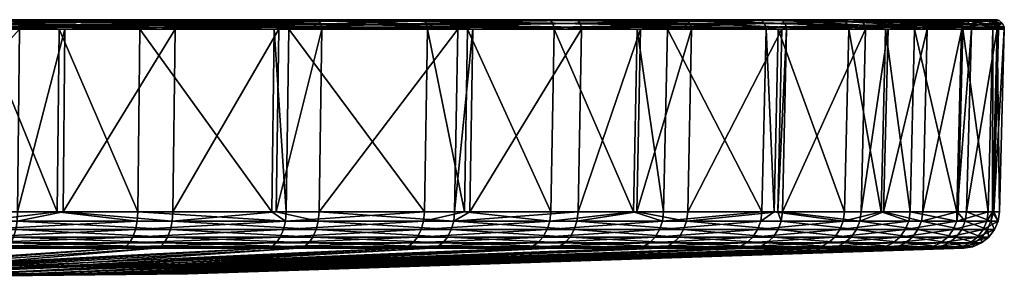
# Model space of a CAD drawing. Extents: x -0.085 to 0.085, y -0.061 to -0.001.
# Tile 94 of 94: x 0.032 to 0.085, y -0.015 to -0.001. Entities that reach past the tile are written whole.
import ezdxf

# ---------------------------------------------------------------- set-up
doc = ezdxf.new("R2010")
doc.units = 0
doc.layers.add('mesh', color=7, linetype='CONTINUOUS')

msp = doc.modelspace()

# ---------------------------------------------------------------- meshes
at = {"layer": 'mesh'}
mesh = msp.add_polyface(dxfattribs=at)
corners = [(0, -0.00055, -0.0005), (0.030292, -0.00055, -0.079384), (0.038643, -0.00055, -0.075646), (0.021586, -0.00055, -0.082197), (0.02376, -0.00095, 0.081101), (0.023763, -0.001063, 0.081111), (0.02267, -0.001063, 0.081366), (0.021711, -0.00095, -0.08267), (0.021713, -0.001063, -0.08268), (0.022354, -0.001063, -0.082473), (0.012701, -0.001063, -0.084546), (0.021615, -0.000563, -0.082306), (0.030468, -0.00095, -0.079841), (0.0323, -0.000563, 0.077706), (0.023655, -0.000563, 0.080739), (0.023623, -0.00055, 0.080631), (0.032447, -0.001063, 0.078063), (0.014713, -0.00055, 0.082709), (0.014798, -0.00095, 0.083192), (0.022287, -0.01079, -0.082227), (0.021648, -0.01079, -0.082434), (0.03038, -0.01079, -0.079613), (0.030471, -0.001063, -0.079851), (0.022603, -0.01079, 0.08112), (0.023692, -0.01079, 0.080866), (0.014755, -0.01079, 0.082951), (0.021629, -0.011283, -0.082361), (0.030353, -0.011283, -0.079543), (0.023671, -0.011283, 0.080794), (0.014742, -0.011283, 0.082877), (0.021579, -0.011743, -0.082172), (0.032247, -0.011743, 0.077578), (0.023616, -0.011743, 0.080607), (0.021502, -0.012139, -0.08188), (0.030283, -0.011743, -0.079361), (0.032131, -0.012139, 0.077298), (0.023532, -0.012139, 0.080316), (0.021402, -0.012449, -0.081502), (0.030175, -0.012139, -0.079078), (0.031982, -0.012449, 0.076937), (0.023422, -0.012449, 0.079941), (0.046542, -0.00055, -0.071028), (0.040512, -0.00055, 0.073656), (0.032256, -0.00055, 0.077601), (0.055506, -0.00055, 0.063213), (0.048292, -0.00055, 0.068841), (0.021642, -0.000601, -0.08241), (0.030333, -0.000563, -0.079489), (0.021687, -0.000744, -0.082579), (0.030371, -0.000601, -0.07959), (0.030434, -0.000744, -0.079753), (0.032377, -0.000663, 0.077893), (0.023685, -0.000601, 0.080842), (0.03243, -0.000842, 0.078021), (0.023734, -0.000744, 0.081011), (0.032443, -0.00095, 0.078054), (0.014733, -0.000563, 0.082821), (0.014751, -0.000601, 0.082926), (0.014782, -0.000744, 0.083099)]
mesh.append_faces([[corners[k] for k in face] for face in [(0, 1, 2, 2), (0, 3, 1, 1), (4, 5, 6, 6), (7, 8, 9, 9), (10, 8, 7, 7), (11, 1, 3, 3), (9, 12, 7, 7), (13, 14, 15, 15), (16, 5, 4, 4), (14, 17, 15, 15), (6, 18, 4, 4), (19, 8, 20, 20), (19, 9, 8, 8), (21, 9, 19, 19), (21, 22, 9, 9), (23, 5, 24, 24), (23, 6, 5, 5), (25, 6, 23, 23), (26, 19, 20, 20), (27, 19, 26, 26), (27, 21, 19, 19), (28, 23, 24, 24), (29, 23, 28, 28), (26, 30, 27, 27), (28, 31, 32, 32), (30, 33, 34, 34), (32, 35, 36, 36), (33, 37, 38, 38), (36, 39, 40, 40), (35, 39, 36, 36), (2, 41, 0, 0), (0, 42, 43, 43), (44, 45, 0, 0), (46, 47, 11, 11), (48, 49, 46, 46), (7, 50, 48, 48), (51, 52, 14, 14), (53, 54, 52, 52), (55, 4, 54, 54), (52, 56, 14, 14), (54, 57, 52, 52), (4, 58, 54, 54)]])
mesh = msp.add_polyface(dxfattribs=at)
corners = [(0.030468, -0.00095, -0.079841), (0.030471, -0.001063, -0.079851), (0.034569, -0.001063, -0.078017), (0.021615, -0.000563, -0.082306), (0.030333, -0.000563, -0.079489), (0.030292, -0.00055, -0.079384), (0.022354, -0.001063, -0.082473), (0.038643, -0.00055, -0.075646), (0.038867, -0.00095, -0.076082), (0.032443, -0.00095, 0.078054), (0.034877, -0.001063, 0.076902), (0.032447, -0.001063, 0.078063), (0.040746, -0.00095, 0.074086), (0.0323, -0.000563, 0.077706), (0.023623, -0.00055, 0.080631), (0.032256, -0.00055, 0.077601), (0.02376, -0.00095, 0.081101), (0.034466, -0.01079, -0.077784), (0.03038, -0.01079, -0.079613), (0.038756, -0.01079, -0.075864), (0.03235, -0.01079, 0.077828), (0.034772, -0.01079, 0.07667), (0.023692, -0.01079, 0.080866), (0.023763, -0.001063, 0.081111), (0.030353, -0.011283, -0.079543), (0.038721, -0.011283, -0.075797), (0.040593, -0.011283, 0.073805), (0.032321, -0.011283, 0.077758), (0.023671, -0.011283, 0.080794), (0.032247, -0.011743, 0.077578), (0.0405, -0.011743, 0.073634), (0.060615, -0.00055, -0.059374), (0.066625, -0.00055, -0.052475), (0, -0.00055, -0.0005), (0.072944, -0.00055, 0.042155), (0.067905, -0.00055, 0.049792), (0.048292, -0.00055, 0.068841), (0.040512, -0.00055, 0.073656), (0.021642, -0.000601, -0.08241), (0.030371, -0.000601, -0.07959), (0.021687, -0.000744, -0.082579), (0.030434, -0.000744, -0.079753), (0.021711, -0.00095, -0.08267), (0.038695, -0.000563, -0.075747), (0.038788, -0.000663, -0.075927), (0.038851, -0.000842, -0.07605), (0.03243, -0.000842, 0.078021), (0.032377, -0.000663, 0.077893), (0.040701, -0.000744, 0.074003), (0.040617, -0.000601, 0.073849), (0.023655, -0.000563, 0.080739), (0.023685, -0.000601, 0.080842), (0.023734, -0.000744, 0.081011)]
mesh.append_faces([[corners[k] for k in face] for face in [(0, 1, 2, 2), (3, 4, 5, 5), (6, 1, 0, 0), (4, 7, 5, 5), (2, 8, 0, 0), (9, 10, 11, 11), (9, 12, 10, 10), (13, 14, 15, 15), (11, 16, 9, 9), (17, 1, 18, 18), (17, 2, 1, 1), (19, 2, 17, 17), (20, 10, 21, 21), (20, 11, 10, 10), (22, 11, 20, 20), (22, 23, 11, 11), (24, 17, 18, 18), (25, 17, 24, 24), (26, 27, 21, 21), (27, 20, 21, 21), (27, 22, 20, 20), (28, 22, 27, 27), (27, 29, 28, 28), (26, 30, 27, 27), (31, 32, 33, 33), (34, 35, 33, 33), (33, 36, 37, 37), (38, 39, 4, 4), (40, 41, 39, 39), (42, 0, 41, 41), (4, 43, 7, 7), (39, 43, 4, 4), (41, 44, 39, 39), (0, 45, 41, 41), (46, 12, 9, 9), (47, 48, 46, 46), (13, 49, 47, 47), (15, 37, 13, 13), (47, 50, 13, 13), (46, 51, 47, 47), (9, 52, 46, 46)]])
mesh = msp.add_polyface(dxfattribs=at)
corners = [(0.07624, -0.00055, -0.036937), (0.079733, -0.00055, -0.028481), (0, -0.00055, -0.0005), (0.083884, -0.00055, -0.010686), (0.084494, -0.00055, -0.001557), (0.082745, -0.00055, 0.016631), (0.080408, -0.00055, 0.025477), (0.040746, -0.00095, 0.074086), (0.040751, -0.001063, 0.074094), (0.034877, -0.001063, 0.076902), (0.048572, -0.00095, 0.069243), (0.048577, -0.001063, 0.069251), (0.046287, -0.001063, 0.070668), (0.038867, -0.00095, -0.076082), (0.038872, -0.001063, -0.076091), (0.046042, -0.001063, -0.071898), (0.030468, -0.00095, -0.079841), (0.038851, -0.000842, -0.07605), (0.034569, -0.001063, -0.078017), (0.046811, -0.00095, -0.071437), (0.046817, -0.001063, -0.071445), (0.038756, -0.01079, -0.075864), (0.045904, -0.01079, -0.071684), (0.046677, -0.01079, -0.071232), (0.046149, -0.01079, 0.070455), (0.048432, -0.01079, 0.069042), (0.040629, -0.01079, 0.073871), (0.034772, -0.01079, 0.07667), (0.053894, -0.00055, -0.065582), (0.060615, -0.00055, -0.059374), (0.046542, -0.00055, -0.071028), (0.062069, -0.00055, 0.056839), (0.055506, -0.00055, 0.063213), (0.030371, -0.000601, -0.07959), (0.038788, -0.000663, -0.075927), (0.038695, -0.000563, -0.075747), (0.030434, -0.000744, -0.079753), (0.046792, -0.000842, -0.071407), (0.046716, -0.000663, -0.071292), (0.038643, -0.00055, -0.075646), (0.048418, -0.000601, 0.069022), (0.040512, -0.00055, 0.073656), (0.048292, -0.00055, 0.068841), (0.040617, -0.000601, 0.073849), (0.048518, -0.000744, 0.069166), (0.040701, -0.000744, 0.074003), (0.03243, -0.000842, 0.078021), (0.032377, -0.000663, 0.077893), (0.0323, -0.000563, 0.077706)]
mesh.append_faces([[corners[k] for k in face] for face in [(0, 1, 2, 2), (3, 4, 2, 2), (5, 6, 2, 2), (7, 8, 9, 9), (10, 11, 12, 12), (13, 14, 15, 15), (16, 13, 17, 17), (18, 14, 13, 13), (19, 15, 20, 20), (19, 13, 15, 15), (12, 7, 10, 10), (12, 8, 7, 7), (21, 14, 18, 18), (22, 15, 14, 14), (23, 20, 15, 15), (24, 11, 25, 25), (24, 12, 11, 11), (26, 12, 24, 24), (26, 8, 12, 12), (27, 8, 26, 26), (27, 9, 8, 8), (2, 28, 29, 29), (2, 30, 28, 28), (2, 31, 32, 32), (33, 34, 35, 35), (36, 17, 34, 34), (37, 13, 19, 19), (37, 17, 13, 13), (37, 34, 17, 17), (38, 34, 37, 37), (38, 35, 34, 34), (30, 35, 38, 38), (30, 39, 35, 35), (40, 41, 42, 42), (40, 43, 41, 41), (44, 43, 40, 40), (44, 45, 43, 43), (10, 45, 44, 44), (10, 7, 45, 45), (46, 45, 7, 7), (47, 43, 45, 45), (48, 41, 43, 43)]])
mesh = msp.add_polyface(dxfattribs=at)
corners = [(0.054207, -0.00095, -0.06596), (0.054213, -0.001063, -0.065967), (0.056356, -0.001063, -0.063988), (0.046817, -0.001063, -0.071445), (0.046811, -0.00095, -0.071437), (0.060966, -0.00095, -0.059715), (0.055827, -0.00095, 0.063583), (0.056639, -0.001063, 0.062809), (0.055834, -0.001063, 0.06359), (0.048572, -0.00095, 0.069243), (0.048577, -0.001063, 0.069251), (0.054051, -0.01079, -0.065771), (0.046677, -0.01079, -0.071232), (0.056187, -0.01079, -0.063797), (0.055667, -0.01079, 0.063398), (0.056469, -0.01079, 0.062619), (0.048432, -0.01079, 0.069042), (0.046635, -0.011283, -0.07117), (0.054003, -0.011283, -0.065713), (0.060737, -0.011283, -0.059492), (0.055617, -0.011283, 0.063341), (0.048389, -0.011283, 0.06898), (0, -0.00055, -0.0005), (0.071854, -0.00055, -0.044967), (0.07624, -0.00055, -0.036937), (0.066625, -0.00055, -0.052475), (0.077128, -0.00055, 0.034018), (0.072944, -0.00055, 0.042155), (0.067905, -0.00055, 0.049792), (0.062069, -0.00055, 0.056839), (0.046716, -0.000663, -0.071292), (0.053894, -0.00055, -0.065582), (0.046542, -0.00055, -0.071028), (0.054035, -0.000601, -0.065752), (0.046792, -0.000842, -0.071407), (0.054146, -0.000744, -0.065887), (0.060615, -0.00055, -0.059374), (0.060773, -0.000601, -0.059527), (0.060899, -0.000744, -0.059649), (0.055506, -0.00055, 0.063213), (0.062231, -0.000601, 0.056988), (0.055713, -0.000663, 0.063452), (0.048292, -0.00055, 0.068841), (0.048418, -0.000601, 0.069022), (0.055804, -0.000842, 0.063556), (0.048518, -0.000744, 0.069166)]
mesh.append_faces([[corners[k] for k in face] for face in [(0, 1, 2, 2), (3, 0, 4, 4), (3, 1, 0, 0), (2, 5, 0, 0), (6, 7, 8, 8), (8, 9, 6, 6), (8, 10, 9, 9), (11, 3, 12, 12), (11, 1, 3, 3), (13, 1, 11, 11), (13, 2, 1, 1), (14, 7, 15, 15), (14, 8, 7, 7), (16, 8, 14, 14), (16, 10, 8, 8), (17, 11, 12, 12), (18, 13, 11, 11), (19, 13, 18, 18), (20, 14, 15, 15), (20, 16, 14, 14), (21, 16, 20, 20), (22, 23, 24, 24), (22, 25, 23, 23), (22, 26, 27, 27), (22, 28, 29, 29), (30, 31, 32, 32), (30, 33, 31, 31), (34, 33, 30, 30), (34, 35, 33, 33), (4, 35, 34, 34), (4, 0, 35, 35), (33, 36, 31, 31), (35, 37, 33, 33), (0, 38, 35, 35), (39, 40, 41, 41), (41, 42, 39, 39), (41, 43, 42, 42), (44, 43, 41, 41), (44, 45, 43, 43), (6, 45, 44, 44), (6, 9, 45, 45)]])
mesh = msp.add_polyface(dxfattribs=at)
corners = [(0, -0.00055, -0.0005), (0.082291, -0.00055, -0.019696), (0.083884, -0.00055, -0.010686), (0.079733, -0.00055, -0.028481), (0.084113, -0.00055, 0.007584), (0.082745, -0.00055, 0.016631), (0.084494, -0.00055, -0.001557), (0.080408, -0.00055, 0.025477), (0.077128, -0.00055, 0.034018), (0.062429, -0.00095, 0.057171), (0.062436, -0.001063, 0.057178), (0.056639, -0.001063, 0.062809), (0.060966, -0.00095, -0.059715), (0.060973, -0.001063, -0.059722), (0.065398, -0.001063, -0.054644), (0.056356, -0.001063, -0.063988), (0.067011, -0.00095, -0.052776), (0.065586, -0.001063, 0.053374), (0.068298, -0.00095, 0.050083), (0.055827, -0.00095, 0.063583), (0.060791, -0.01079, -0.059545), (0.056187, -0.01079, -0.063797), (0.065202, -0.01079, -0.054481), (0.066818, -0.01079, -0.052626), (0.067019, -0.001063, -0.052782), (0.062249, -0.01079, 0.057005), (0.065389, -0.01079, 0.053213), (0.056469, -0.01079, 0.062619), (0.066759, -0.011283, -0.05258), (0.062194, -0.011283, 0.056954), (0.055617, -0.011283, 0.063341), (0.054035, -0.000601, -0.065752), (0.060773, -0.000601, -0.059527), (0.060615, -0.00055, -0.059374), (0.054146, -0.000744, -0.065887), (0.060899, -0.000744, -0.059649), (0.054207, -0.00095, -0.06596), (0.066983, -0.000842, -0.052755), (0.066874, -0.000663, -0.052669), (0.066625, -0.00055, -0.052475), (0.068082, -0.000601, 0.049923), (0.062231, -0.000601, 0.056988), (0.062069, -0.00055, 0.056839), (0.068222, -0.000744, 0.050027), (0.06236, -0.000744, 0.057107), (0.055804, -0.000842, 0.063556), (0.055713, -0.000663, 0.063452), (0.055506, -0.00055, 0.063213)]
mesh.append_faces([[corners[k] for k in face] for face in [(0, 1, 2, 2), (0, 3, 1, 1), (0, 4, 5, 5), (0, 6, 4, 4), (0, 7, 8, 8), (9, 10, 11, 11), (12, 13, 14, 14), (15, 13, 12, 12), (16, 12, 14, 14), (17, 9, 18, 18), (17, 10, 9, 9), (19, 9, 11, 11), (20, 15, 21, 21), (20, 13, 15, 15), (22, 13, 20, 20), (22, 14, 13, 13), (23, 14, 22, 22), (23, 24, 14, 14), (25, 17, 26, 26), (25, 10, 17, 17), (27, 10, 25, 25), (27, 11, 10, 10), (28, 23, 22, 22), (29, 25, 26, 26), (30, 27, 25, 25), (31, 32, 33, 33), (34, 35, 32, 32), (36, 12, 35, 35), (37, 12, 16, 16), (37, 35, 12, 12), (38, 35, 37, 37), (38, 32, 35, 35), (39, 32, 38, 38), (39, 33, 32, 32), (40, 41, 42, 42), (43, 44, 41, 41), (18, 9, 44, 44), (45, 9, 19, 19), (45, 44, 9, 9), (46, 44, 45, 45), (46, 41, 44, 44), (47, 42, 41, 41)]])
mesh = msp.add_polyface(dxfattribs=at)
corners = [(0.068298, -0.00095, 0.050083), (0.068306, -0.001063, 0.050089), (0.065586, -0.001063, 0.053374), (0.073367, -0.00095, 0.042402), (0.073375, -0.001063, 0.042407), (0.073128, -0.001063, 0.042782), (0.07227, -0.00095, -0.045225), (0.072279, -0.001063, -0.04523), (0.072924, -0.001063, -0.044049), (0.067011, -0.00095, -0.052776), (0.065398, -0.001063, -0.054644), (0.067019, -0.001063, -0.052782), (0.076682, -0.00095, -0.037149), (0.072062, -0.01079, -0.045096), (0.066818, -0.01079, -0.052626), (0.072706, -0.01079, -0.043918), (0.076462, -0.01079, -0.037043), (0.072909, -0.01079, 0.042652), (0.073156, -0.01079, 0.042279), (0.068102, -0.01079, 0.049938), (0.065389, -0.01079, 0.053213), (0.073091, -0.011283, 0.042241), (0.068041, -0.011283, 0.049893), (0.066874, -0.000663, -0.052669), (0.071854, -0.00055, -0.044967), (0.066625, -0.00055, -0.052475), (0.072041, -0.000601, -0.045083), (0.066983, -0.000842, -0.052755), (0.07219, -0.000744, -0.045175), (0.076342, -0.000563, -0.036986), (0.076526, -0.000663, -0.037074), (0.07665, -0.000842, -0.037133), (0.073134, -0.000601, 0.042266), (0.067905, -0.00055, 0.049792), (0.072944, -0.00055, 0.042155), (0.068082, -0.000601, 0.049923), (0.073285, -0.000744, 0.042355), (0.068222, -0.000744, 0.050027), (0.062069, -0.00055, 0.056839), (0.062231, -0.000601, 0.056988), (0.06236, -0.000744, 0.057107)]
mesh.append_faces([[corners[k] for k in face] for face in [(0, 1, 2, 2), (3, 4, 5, 5), (6, 7, 8, 8), (9, 10, 11, 11), (11, 6, 9, 9), (11, 7, 6, 6), (8, 12, 6, 6), (5, 0, 3, 3), (5, 1, 0, 0), (13, 11, 14, 14), (13, 7, 11, 11), (15, 7, 13, 13), (15, 8, 7, 7), (16, 8, 15, 15), (17, 4, 18, 18), (17, 5, 4, 4), (19, 5, 17, 17), (19, 1, 5, 5), (20, 1, 19, 19), (20, 2, 1, 1), (21, 17, 18, 18), (22, 19, 17, 17), (22, 20, 19, 19), (23, 24, 25, 25), (23, 26, 24, 24), (27, 26, 23, 23), (27, 28, 26, 26), (9, 28, 27, 27), (9, 6, 28, 28), (26, 29, 24, 24), (28, 30, 26, 26), (6, 31, 28, 28), (32, 33, 34, 34), (32, 35, 33, 33), (36, 35, 32, 32), (36, 37, 35, 35), (3, 37, 36, 36), (3, 0, 37, 37), (35, 38, 33, 33), (37, 39, 35, 35), (0, 40, 37, 37)]])
mesh = msp.add_polyface(dxfattribs=at)
corners = [(0.076682, -0.00095, -0.037149), (0.076691, -0.001063, -0.037153), (0.078662, -0.001063, -0.032381), (0.07227, -0.00095, -0.045225), (0.07665, -0.000842, -0.037133), (0.072924, -0.001063, -0.044049), (0.080195, -0.00095, -0.028643), (0.077575, -0.00095, 0.034218), (0.078791, -0.001063, 0.03108), (0.077584, -0.001063, 0.034223), (0.080874, -0.00095, 0.025628), (0.077128, -0.00055, 0.034018), (0.080516, -0.000563, 0.025512), (0.077231, -0.000563, 0.034065), (0.080408, -0.00055, 0.025477), (0.073367, -0.00095, 0.042402), (0.073375, -0.001063, 0.042407), (0.076462, -0.01079, -0.037043), (0.078427, -0.01079, -0.032285), (0.079964, -0.01079, -0.028562), (0.080205, -0.001063, -0.028646), (0.077352, -0.01079, 0.034119), (0.078555, -0.01079, 0.030985), (0.073156, -0.01079, 0.042279), (0.077283, -0.011283, 0.034088), (0.071854, -0.00055, -0.044967), (0.076342, -0.000563, -0.036986), (0.07624, -0.00055, -0.036937), (0.072041, -0.000601, -0.045083), (0.076526, -0.000663, -0.037074), (0.07219, -0.000744, -0.045175), (0.080162, -0.000842, -0.028631), (0.080031, -0.000663, -0.028586), (0.07984, -0.000563, -0.028518), (0.079733, -0.00055, -0.028481), (0.077543, -0.000842, 0.034204), (0.077417, -0.000663, 0.034148), (0.080785, -0.000744, 0.025599), (0.080618, -0.000601, 0.025545), (0.072944, -0.00055, 0.042155), (0.073134, -0.000601, 0.042266), (0.073285, -0.000744, 0.042355)]
mesh.append_faces([[corners[k] for k in face] for face in [(0, 1, 2, 2), (3, 0, 4, 4), (5, 1, 0, 0), (6, 0, 2, 2), (7, 8, 9, 9), (7, 10, 8, 8), (11, 12, 13, 13), (11, 14, 12, 12), (9, 15, 7, 7), (9, 16, 15, 15), (17, 1, 5, 5), (18, 1, 17, 17), (18, 2, 1, 1), (19, 2, 18, 18), (19, 20, 2, 2), (21, 8, 22, 22), (21, 9, 8, 8), (23, 9, 21, 21), (23, 16, 9, 9), (24, 23, 21, 21), (25, 26, 27, 27), (28, 29, 26, 26), (30, 4, 29, 29), (31, 0, 6, 6), (31, 4, 0, 0), (31, 29, 4, 4), (32, 29, 31, 31), (32, 26, 29, 29), (33, 26, 32, 32), (34, 26, 33, 33), (34, 27, 26, 26), (35, 10, 7, 7), (36, 37, 35, 35), (13, 38, 36, 36), (13, 12, 38, 38), (13, 39, 11, 11), (36, 39, 13, 13), (36, 40, 39, 39), (35, 40, 36, 36), (35, 41, 40, 40), (7, 41, 35, 35), (7, 15, 41, 41)]])
mesh = msp.add_polyface(dxfattribs=at)
corners = [(0.082291, -0.00055, -0.019696), (0.07984, -0.000563, -0.028518), (0.082401, -0.000563, -0.019722), (0.079733, -0.00055, -0.028481), (0.083884, -0.00055, -0.010686), (0.083996, -0.000563, -0.0107), (0.084494, -0.00055, -0.001557), (0.084607, -0.000563, -0.001559), (0.084113, -0.00055, 0.007584), (0.084225, -0.000563, 0.007595), (0.082745, -0.00055, 0.016631), (0.082856, -0.000563, 0.016654), (0.080408, -0.00055, 0.025477), (0.080516, -0.000563, 0.025512), (0.082599, -0.000663, -0.019768), (0.080162, -0.000842, -0.028631), (0.082733, -0.000842, -0.019799), (0.080031, -0.000663, -0.028586), (0.084103, -0.000601, -0.010713), (0.084277, -0.000744, -0.010734), (0.082768, -0.00095, -0.019807), (0.084714, -0.000601, -0.00156), (0.084889, -0.000744, -0.001562), (0.08437, -0.00095, -0.010745), (0.084427, -0.000663, 0.007615), (0.084565, -0.000842, 0.007628), (0.082961, -0.000601, 0.016676), (0.083133, -0.000744, 0.016711), (0.0846, -0.00095, 0.007631), (0.080618, -0.000601, 0.025545), (0.080785, -0.000744, 0.025599), (0.083225, -0.00095, 0.01673), (0.080874, -0.00095, 0.025628), (0.077417, -0.000663, 0.034148)]
mesh.append_faces([[corners[k] for k in face] for face in [(0, 1, 2, 2), (0, 3, 1, 1), (2, 4, 0, 0), (2, 5, 4, 4), (5, 6, 4, 4), (5, 7, 6, 6), (8, 7, 9, 9), (8, 6, 7, 7), (9, 10, 8, 8), (9, 11, 10, 10), (11, 12, 10, 10), (11, 13, 12, 12), (14, 15, 16, 16), (14, 17, 15, 15), (2, 17, 14, 14), (2, 1, 17, 17), (14, 5, 2, 2), (14, 18, 5, 5), (16, 18, 14, 14), (16, 19, 18, 18), (20, 19, 16, 16), (18, 7, 5, 5), (18, 21, 7, 7), (19, 21, 18, 18), (19, 22, 21, 21), (23, 22, 19, 19), (24, 22, 25, 25), (24, 21, 22, 22), (9, 21, 24, 24), (9, 7, 21, 21), (24, 11, 9, 9), (24, 26, 11, 11), (25, 26, 24, 24), (25, 27, 26, 26), (28, 27, 25, 25), (26, 13, 11, 11), (26, 29, 13, 13), (27, 29, 26, 26), (27, 30, 29, 29), (31, 30, 27, 27), (31, 32, 30, 30), (33, 29, 30, 30)]])
mesh = msp.add_polyface(dxfattribs=at)
corners = [(0.080874, -0.00095, 0.025628), (0.080884, -0.001063, 0.025631), (0.078791, -0.001063, 0.03108), (0.083225, -0.00095, 0.01673), (0.083235, -0.001063, 0.016732), (0.082719, -0.001063, 0.018685), (0.084983, -0.00095, -0.001563), (0.084993, -0.001063, -0.001564), (0.084685, -0.001063, 0.005839), (0.08437, -0.00095, -0.010745), (0.08438, -0.001063, -0.010747), (0.084619, -0.001063, -0.007163), (0.080195, -0.00095, -0.028643), (0.080205, -0.001063, -0.028646), (0.082715, -0.001063, -0.020025), (0.078662, -0.001063, -0.032381), (0.082768, -0.00095, -0.019807), (0.082778, -0.001063, -0.01981), (0.0846, -0.00095, 0.007631), (0.08461, -0.001063, 0.007632), (0.082467, -0.01079, -0.019967), (0.08253, -0.01079, -0.019752), (0.084127, -0.01079, -0.010716), (0.084366, -0.01079, -0.007144), (0.084739, -0.01079, -0.00156), (0.084431, -0.01079, 0.00582), (0.084357, -0.01079, 0.007608), (0.082985, -0.01079, 0.016681), (0.082471, -0.01079, 0.018627), (0.080641, -0.01079, 0.025552), (0.078555, -0.01079, 0.030985), (0.082733, -0.000842, -0.019799), (0.080162, -0.000842, -0.028631), (0.084277, -0.000744, -0.010734), (0.084889, -0.000744, -0.001562), (0.084565, -0.000842, 0.007628), (0.083133, -0.000744, 0.016711), (0.077543, -0.000842, 0.034204), (0.080785, -0.000744, 0.025599)]
mesh.append_faces([[corners[k] for k in face] for face in [(0, 1, 2, 2), (3, 4, 5, 5), (6, 7, 8, 8), (9, 10, 11, 11), (12, 13, 14, 14), (12, 15, 13, 13), (16, 14, 17, 17), (16, 12, 14, 14), (17, 9, 16, 16), (17, 10, 9, 9), (11, 6, 9, 9), (11, 7, 6, 6), (18, 8, 19, 19), (18, 6, 8, 8), (19, 3, 18, 18), (19, 4, 3, 3), (5, 0, 3, 3), (5, 1, 0, 0), (20, 14, 13, 13), (21, 17, 14, 14), (22, 10, 17, 17), (23, 11, 10, 10), (24, 7, 11, 11), (25, 8, 7, 7), (26, 19, 8, 8), (27, 19, 26, 26), (27, 4, 19, 19), (28, 4, 27, 27), (28, 5, 4, 4), (29, 5, 28, 28), (29, 1, 5, 5), (30, 1, 29, 29), (30, 2, 1, 1), (31, 12, 16, 16), (31, 32, 12, 12), (16, 9, 33, 33), (9, 6, 34, 34), (35, 6, 18, 18), (35, 34, 6, 6), (18, 3, 36, 36), (37, 38, 0, 0)]])
mesh = msp.add_polyface(dxfattribs=at)
corners = [(0.037881, -0.012736, -0.074164), (0.020184, -0.01404, -0.039527), (0.045624, -0.012736, -0.069637), (0.022817, -0.014096, -0.035077), (0.052831, -0.012736, -0.064299), (0.026422, -0.014096, -0.032407), (0.059419, -0.012736, -0.058213), (0.032663, -0.014096, -0.025981), (0.065311, -0.012736, -0.05145), (0.029717, -0.014096, -0.029363), (0.035227, -0.014096, -0.0223), (0.070437, -0.012736, -0.04409), (0.037377, -0.014096, -0.018364), (0.074737, -0.012736, -0.036219), (0.035761, -0.014096, 0.020412), (0.071505, -0.012736, 0.041314), (0.037813, -0.014096, 0.016423), (0.033291, -0.014096, 0.024156), (0.066565, -0.012736, 0.0488), (0.03043, -0.014096, 0.027611), (0.060845, -0.012736, 0.055708), (0.027212, -0.014096, 0.030736), (0.047339, -0.012736, 0.067473), (0.054411, -0.012736, 0.061957), (0.023675, -0.014096, 0.033495), (0.039713, -0.012736, 0.072193), (0.045904, -0.01079, -0.071684), (0.038872, -0.001063, -0.076091), (0.038756, -0.01079, -0.075864), (0.046677, -0.01079, -0.071232), (0.046042, -0.001063, -0.071898), (0.038721, -0.011283, -0.075797), (0.034466, -0.01079, -0.077784), (0.046635, -0.011283, -0.07117), (0.048389, -0.011283, 0.06898), (0.046149, -0.01079, 0.070455), (0.048432, -0.01079, 0.069042), (0.040593, -0.011283, 0.073805), (0.040629, -0.01079, 0.073871), (0.034772, -0.01079, 0.07667), (0.038632, -0.011743, -0.075624), (0.046528, -0.011743, -0.071007), (0.048277, -0.011743, 0.068821), (0.0405, -0.011743, 0.073634), (0.038494, -0.012139, -0.075355), (0.046361, -0.012139, -0.070754), (0.048105, -0.012139, 0.068572), (0.040354, -0.012139, 0.073368), (0.038315, -0.012449, -0.075007), (0.046146, -0.012449, -0.070428), (0.047881, -0.012449, 0.068251), (0.040167, -0.012449, 0.073025), (0.038106, -0.012652, -0.074602), (0.045895, -0.012652, -0.070047), (0.04762, -0.012652, 0.067877), (0.039948, -0.012652, 0.072625)]
mesh.append_faces([[corners[k] for k in face] for face in [(0, 1, 2, 2), (3, 4, 2, 2), (5, 6, 4, 4), (7, 8, 9, 9), (10, 11, 7, 7), (12, 13, 10, 10), (14, 15, 16, 16), (17, 18, 14, 14), (19, 20, 17, 17), (21, 22, 23, 23), (24, 25, 22, 22), (26, 27, 28, 28), (29, 30, 26, 26), (31, 28, 32, 32), (33, 28, 31, 31), (33, 26, 28, 28), (33, 29, 26, 26), (34, 35, 36, 36), (37, 35, 34, 34), (37, 38, 35, 35), (39, 38, 37, 37), (33, 40, 41, 41), (31, 40, 33, 33), (37, 42, 43, 43), (34, 42, 37, 37), (41, 44, 45, 45), (40, 44, 41, 41), (43, 46, 47, 47), (42, 46, 43, 43), (45, 48, 49, 49), (44, 48, 45, 45), (47, 50, 51, 51), (46, 50, 47, 47), (49, 52, 53, 53), (48, 52, 49, 49), (51, 54, 55, 55), (50, 54, 51, 51), (53, 0, 2, 2), (52, 0, 53, 53), (55, 22, 25, 25), (54, 22, 55, 55)]])
mesh = msp.add_polyface(dxfattribs=at)
corners = [(0.082467, -0.01079, -0.019967), (0.080205, -0.001063, -0.028646), (0.079964, -0.01079, -0.028562), (0.08253, -0.01079, -0.019752), (0.082715, -0.001063, -0.020025), (0.082456, -0.011283, -0.019735), (0.079893, -0.011283, -0.028537), (0.082912, -0.011283, 0.016666), (0.082471, -0.01079, 0.018627), (0.082985, -0.01079, 0.016681), (0.08057, -0.011283, 0.025529), (0.080641, -0.01079, 0.025552), (0.078555, -0.01079, 0.030985), (0.079709, -0.011743, -0.028473), (0.082267, -0.011743, -0.01969), (0.082721, -0.011743, 0.016626), (0.080384, -0.011743, 0.025469), (0.079424, -0.012139, -0.028372), (0.081972, -0.012139, -0.019622), (0.082425, -0.012139, 0.016565), (0.080096, -0.012139, 0.025376), (0.083786, -0.012139, 0.007553), (0.081591, -0.012449, -0.019533), (0.083559, -0.012139, -0.010647), (0.079055, -0.012449, -0.028243), (0.082041, -0.012449, 0.016485), (0.079724, -0.012449, 0.025256), (0.083397, -0.012449, 0.007516), (0.08317, -0.012449, -0.0106), (0.081147, -0.012652, -0.019429), (0.082718, -0.012652, -0.010545), (0.078625, -0.012652, -0.028092), (0.081595, -0.012652, 0.016393), (0.07929, -0.012652, 0.025116), (0.082943, -0.012652, 0.007472), (0.083319, -0.012652, -0.001543), (0.082834, -0.012736, -0.0005), (0.082454, -0.012736, 0.007425), (0.082229, -0.012736, -0.010486), (0.082827, -0.012736, -0.001536), (0.080668, -0.012736, -0.019318), (0.07816, -0.012736, -0.027929), (0.081113, -0.012736, 0.016293)]
mesh.append_faces([[corners[k] for k in face] for face in [(0, 1, 2, 2), (3, 4, 0, 0), (5, 2, 6, 6), (5, 0, 2, 2), (3, 0, 5, 5), (7, 8, 9, 9), (10, 8, 7, 7), (10, 11, 8, 8), (12, 11, 10, 10), (5, 13, 14, 14), (6, 13, 5, 5), (10, 15, 16, 16), (7, 15, 10, 10), (14, 17, 18, 18), (13, 17, 14, 14), (16, 19, 20, 20), (15, 19, 16, 16), (15, 21, 19, 19), (18, 22, 23, 23), (18, 24, 22, 22), (17, 24, 18, 18), (20, 25, 26, 26), (19, 25, 20, 20), (19, 27, 25, 25), (28, 29, 30, 30), (22, 29, 28, 28), (22, 31, 29, 29), (24, 31, 22, 22), (26, 32, 33, 33), (25, 32, 26, 26), (25, 34, 32, 32), (27, 34, 25, 25), (35, 36, 37, 37), (35, 38, 39, 39), (30, 40, 38, 38), (29, 40, 30, 30), (29, 41, 40, 40), (32, 42, 33, 33), (32, 37, 42, 42), (34, 37, 32, 32), (34, 35, 37, 37)]])
mesh = msp.add_polyface(dxfattribs=at)
corners = [(0.084127, -0.01079, -0.010716), (0.082778, -0.001063, -0.01981), (0.08253, -0.01079, -0.019752), (0.084366, -0.01079, -0.007144), (0.08438, -0.001063, -0.010747), (0.084739, -0.01079, -0.00156), (0.084619, -0.001063, -0.007163), (0.084431, -0.01079, 0.00582), (0.084993, -0.001063, -0.001564), (0.084357, -0.01079, 0.007608), (0.084685, -0.001063, 0.005839), (0.084663, -0.011283, -0.001559), (0.084053, -0.011283, -0.010707), (0.082456, -0.011283, -0.019735), (0.084282, -0.011283, 0.007601), (0.082985, -0.01079, 0.016681), (0.082912, -0.011283, 0.016666), (0.083859, -0.011743, -0.010683), (0.084469, -0.011743, -0.001557), (0.082267, -0.011743, -0.01969), (0.084088, -0.011743, 0.007582), (0.082721, -0.011743, 0.016626), (0.083559, -0.012139, -0.010647), (0.084166, -0.012139, -0.001553), (0.081972, -0.012139, -0.019622), (0.083786, -0.012139, 0.007553), (0.08317, -0.012449, -0.0106), (0.083775, -0.012449, -0.001548), (0.081591, -0.012449, -0.019533), (0.083397, -0.012449, 0.007516), (0.082425, -0.012139, 0.016565), (0.082718, -0.012652, -0.010545), (0.083319, -0.012652, -0.001543), (0.082827, -0.012736, -0.001536), (0.082834, -0.012736, -0.0005), (0.082229, -0.012736, -0.010486), (0.082943, -0.012652, 0.007472)]
mesh.append_faces([[corners[k] for k in face] for face in [(0, 1, 2, 2), (3, 4, 0, 0), (5, 6, 3, 3), (7, 8, 5, 5), (9, 10, 7, 7), (3, 11, 5, 5), (3, 12, 11, 11), (0, 12, 3, 3), (0, 13, 12, 12), (2, 13, 0, 0), (14, 9, 7, 7), (14, 15, 9, 9), (16, 15, 14, 14), (17, 18, 11, 11), (12, 17, 11, 11), (12, 19, 17, 17), (13, 19, 12, 12), (16, 20, 21, 21), (14, 20, 16, 16), (22, 23, 18, 18), (17, 22, 18, 18), (17, 24, 22, 22), (19, 24, 17, 17), (20, 25, 21, 21), (26, 27, 23, 23), (22, 26, 23, 23), (22, 28, 26, 26), (25, 29, 30, 30), (31, 32, 27, 27), (26, 31, 27, 27), (32, 33, 34, 34), (31, 35, 32, 32), (29, 32, 36, 36), (29, 27, 32, 32), (25, 27, 29, 29), (25, 23, 27, 27), (20, 23, 25, 25), (20, 18, 23, 23), (14, 18, 20, 20), (14, 11, 18, 18), (7, 11, 14, 14), (7, 5, 11, 11)]])
mesh = msp.add_polyface(dxfattribs=at)
corners = [(0.029717, -0.014096, -0.029363), (0.065311, -0.012736, -0.05145), (0.059419, -0.012736, -0.058213), (0.03909, -0.014096, -0.014218), (0.07816, -0.012736, -0.027929), (0.037377, -0.014096, -0.018364), (0.040344, -0.014096, -0.009911), (0.080668, -0.012736, -0.019318), (0.041125, -0.014096, -0.005494), (0.082229, -0.012736, -0.010486), (0.041423, -0.014096, -0.001018), (0.082827, -0.012736, -0.001536), (0.041237, -0.014096, 0.003463), (0.082834, -0.012736, -0.0005), (0.040566, -0.014096, 0.007899), (0.081113, -0.012736, 0.016293), (0.039421, -0.014096, 0.012235), (0.078822, -0.012736, 0.024965), (0.037813, -0.014096, 0.016423), (0.075607, -0.012736, 0.033338), (0.033291, -0.014096, 0.024156), (0.060845, -0.012736, 0.055708), (0.066565, -0.012736, 0.0488), (0.03043, -0.014096, 0.027611), (0.054411, -0.012736, 0.061957), (0.054003, -0.011283, -0.065713), (0.054051, -0.01079, -0.065771), (0.046635, -0.011283, -0.07117), (0.046528, -0.011743, -0.071007), (0.053878, -0.011743, -0.065563), (0.048389, -0.011283, 0.06898), (0.055489, -0.011743, 0.063194), (0.048277, -0.011743, 0.068821), (0.055617, -0.011283, 0.063341), (0.062051, -0.011743, 0.056822), (0.053685, -0.012139, -0.06533), (0.060597, -0.011743, -0.059356), (0.046361, -0.012139, -0.070754), (0.055291, -0.012139, 0.062966), (0.048105, -0.012139, 0.068572), (0.061828, -0.012139, 0.056616), (0.053436, -0.012449, -0.065029), (0.06038, -0.012139, -0.059146), (0.046146, -0.012449, -0.070428), (0.055033, -0.012449, 0.062671), (0.047881, -0.012449, 0.068251), (0.061541, -0.012449, 0.056351), (0.053145, -0.012652, -0.064677), (0.060099, -0.012449, -0.058873), (0.045895, -0.012652, -0.070047), (0.054734, -0.012652, 0.062328), (0.04762, -0.012652, 0.067877), (0.061206, -0.012652, 0.056041), (0.052831, -0.012736, -0.064299), (0.059772, -0.012652, -0.058555), (0.045624, -0.012736, -0.069637), (0.047339, -0.012736, 0.067473)]
mesh.append_faces([[corners[k] for k in face] for face in [(0, 1, 2, 2), (3, 4, 5, 5), (6, 7, 3, 3), (8, 9, 6, 6), (10, 11, 8, 8), (12, 13, 10, 10), (14, 15, 12, 12), (16, 17, 14, 14), (18, 19, 16, 16), (20, 21, 22, 22), (23, 24, 21, 21), (25, 26, 27, 27), (25, 28, 29, 29), (27, 28, 25, 25), (30, 31, 32, 32), (33, 31, 30, 30), (33, 34, 31, 31), (29, 35, 36, 36), (29, 37, 35, 35), (28, 37, 29, 29), (32, 38, 39, 39), (31, 38, 32, 32), (31, 40, 38, 38), (35, 41, 42, 42), (35, 43, 41, 41), (37, 43, 35, 35), (39, 44, 45, 45), (38, 44, 39, 39), (38, 46, 44, 44), (41, 47, 48, 48), (41, 49, 47, 47), (43, 49, 41, 41), (45, 50, 51, 51), (44, 50, 45, 45), (44, 52, 50, 50), (47, 53, 54, 54), (47, 55, 53, 53), (49, 55, 47, 47), (51, 24, 56, 56), (50, 24, 51, 51), (50, 21, 24, 24)]])
mesh = msp.add_polyface(dxfattribs=at)
corners = [(0.032663, -0.014096, -0.025981), (0.070437, -0.012736, -0.04409), (0.065311, -0.012736, -0.05145), (0.035227, -0.014096, -0.0223), (0.074737, -0.012736, -0.036219), (0.037377, -0.014096, -0.018364), (0.07816, -0.012736, -0.027929), (0.037813, -0.014096, 0.016423), (0.071505, -0.012736, 0.041314), (0.075607, -0.012736, 0.033338), (0.035761, -0.014096, 0.020412), (0.066565, -0.012736, 0.0488), (0.060737, -0.011283, -0.059492), (0.066759, -0.011283, -0.05258), (0.065202, -0.01079, -0.054481), (0.060791, -0.01079, -0.059545), (0.056187, -0.01079, -0.063797), (0.062194, -0.011283, 0.056954), (0.065389, -0.01079, 0.053213), (0.068041, -0.011283, 0.049893), (0.055617, -0.011283, 0.063341), (0.062249, -0.01079, 0.057005), (0.060597, -0.011743, -0.059356), (0.066605, -0.011743, -0.05246), (0.053878, -0.011743, -0.065563), (0.054003, -0.011283, -0.065713), (0.062051, -0.011743, 0.056822), (0.067884, -0.011743, 0.049777), (0.06038, -0.012139, -0.059146), (0.066367, -0.012139, -0.052274), (0.053685, -0.012139, -0.06533), (0.061828, -0.012139, 0.056616), (0.055489, -0.011743, 0.063194), (0.067641, -0.012139, 0.049597), (0.060099, -0.012449, -0.058873), (0.066058, -0.012449, -0.052033), (0.053436, -0.012449, -0.065029), (0.061541, -0.012449, 0.056351), (0.055291, -0.012139, 0.062966), (0.067327, -0.012449, 0.049364), (0.059772, -0.012652, -0.058555), (0.065699, -0.012652, -0.051752), (0.053145, -0.012652, -0.064677), (0.061206, -0.012652, 0.056041), (0.055033, -0.012449, 0.062671), (0.06696, -0.012652, 0.049092), (0.059419, -0.012736, -0.058213), (0.052831, -0.012736, -0.064299), (0.060845, -0.012736, 0.055708), (0.054734, -0.012652, 0.062328)]
mesh.append_faces([[corners[k] for k in face] for face in [(0, 1, 2, 2), (3, 4, 1, 1), (5, 6, 4, 4), (7, 8, 9, 9), (10, 11, 8, 8), (12, 13, 14, 14), (12, 15, 16, 16), (14, 15, 12, 12), (17, 18, 19, 19), (20, 21, 17, 17), (13, 22, 23, 23), (12, 22, 13, 13), (12, 24, 22, 22), (25, 24, 12, 12), (17, 26, 20, 20), (17, 27, 26, 26), (19, 27, 17, 17), (23, 28, 29, 29), (22, 28, 23, 23), (22, 30, 28, 28), (26, 31, 32, 32), (26, 33, 31, 31), (27, 33, 26, 26), (29, 34, 35, 35), (28, 34, 29, 29), (28, 36, 34, 34), (31, 37, 38, 38), (31, 39, 37, 37), (33, 39, 31, 31), (35, 40, 41, 41), (34, 40, 35, 35), (34, 42, 40, 40), (37, 43, 44, 44), (37, 45, 43, 43), (39, 45, 37, 37), (41, 46, 2, 2), (40, 46, 41, 41), (40, 47, 46, 46), (43, 48, 49, 49), (43, 11, 48, 48), (45, 11, 43, 43)]])
mesh = msp.add_polyface(dxfattribs=at)
corners = [(0.03909, -0.014096, -0.014218), (0.080668, -0.012736, -0.019318), (0.07816, -0.012736, -0.027929), (0.040344, -0.014096, -0.009911), (0.082229, -0.012736, -0.010486), (0.041125, -0.014096, -0.005494), (0.082827, -0.012736, -0.001536), (0.041423, -0.014096, -0.001018), (0.082834, -0.012736, -0.0005), (0.041237, -0.014096, 0.003463), (0.082454, -0.012736, 0.007425), (0.081113, -0.012736, 0.016293), (0.040566, -0.014096, 0.007899), (0.078822, -0.012736, 0.024965), (0.039421, -0.014096, 0.012235), (0.075607, -0.012736, 0.033338), (0.066759, -0.011283, -0.05258), (0.072062, -0.01079, -0.045096), (0.066818, -0.01079, -0.052626), (0.071998, -0.011283, -0.045056), (0.072706, -0.01079, -0.043918), (0.076394, -0.011283, -0.037011), (0.068041, -0.011283, 0.049893), (0.072909, -0.01079, 0.042652), (0.073091, -0.011283, 0.042241), (0.066605, -0.011743, -0.05246), (0.071833, -0.011743, -0.044954), (0.072922, -0.011743, 0.042142), (0.067884, -0.011743, 0.049777), (0.066367, -0.012139, -0.052274), (0.071575, -0.012139, -0.044795), (0.072661, -0.012139, 0.04199), (0.067641, -0.012139, 0.049597), (0.076829, -0.012139, 0.033885), (0.071243, -0.012449, -0.044589), (0.075945, -0.012139, -0.036796), (0.066058, -0.012449, -0.052033), (0.072323, -0.012449, 0.041792), (0.067327, -0.012449, 0.049364), (0.076472, -0.012449, 0.033725), (0.070855, -0.012652, -0.044349), (0.075592, -0.012449, -0.036627), (0.065699, -0.012652, -0.051752), (0.07193, -0.012652, 0.041562), (0.06696, -0.012652, 0.049092), (0.076056, -0.012652, 0.033538), (0.07518, -0.012652, -0.036431), (0.070437, -0.012736, -0.04409), (0.074737, -0.012736, -0.036219), (0.065311, -0.012736, -0.05145), (0.071505, -0.012736, 0.041314), (0.066565, -0.012736, 0.0488)]
mesh.append_faces([[corners[k] for k in face] for face in [(0, 1, 2, 2), (3, 4, 1, 1), (5, 6, 4, 4), (7, 8, 6, 6), (9, 10, 8, 8), (9, 11, 10, 10), (12, 13, 11, 11), (14, 15, 13, 13), (16, 17, 18, 18), (19, 17, 16, 16), (19, 20, 17, 17), (21, 20, 19, 19), (22, 23, 24, 24), (19, 25, 26, 26), (16, 25, 19, 19), (22, 27, 28, 28), (24, 27, 22, 22), (26, 29, 30, 30), (25, 29, 26, 26), (28, 31, 32, 32), (27, 31, 28, 28), (27, 33, 31, 31), (30, 34, 35, 35), (30, 36, 34, 34), (29, 36, 30, 30), (32, 37, 38, 38), (31, 37, 32, 32), (31, 39, 37, 37), (34, 40, 41, 41), (34, 42, 40, 40), (36, 42, 34, 34), (38, 43, 44, 44), (37, 43, 38, 38), (37, 45, 43, 43), (46, 47, 48, 48), (40, 47, 46, 46), (40, 49, 47, 47), (42, 49, 40, 40), (44, 50, 51, 51), (43, 50, 44, 44), (43, 15, 50, 50)]])
mesh = msp.add_polyface(dxfattribs=at)
corners = [(0.076394, -0.011283, -0.037011), (0.076462, -0.01079, -0.037043), (0.072706, -0.01079, -0.043918), (0.078427, -0.01079, -0.032285), (0.079893, -0.011283, -0.028537), (0.079964, -0.01079, -0.028562), (0.08057, -0.011283, 0.025529), (0.077283, -0.011283, 0.034088), (0.078555, -0.01079, 0.030985), (0.077352, -0.01079, 0.034119), (0.073091, -0.011283, 0.042241), (0.073156, -0.01079, 0.042279), (0.076218, -0.011743, -0.036927), (0.079709, -0.011743, -0.028473), (0.071833, -0.011743, -0.044954), (0.071998, -0.011283, -0.045056), (0.077105, -0.011743, 0.034008), (0.072922, -0.011743, 0.042142), (0.080384, -0.011743, 0.025469), (0.075945, -0.012139, -0.036796), (0.079424, -0.012139, -0.028372), (0.071575, -0.012139, -0.044795), (0.076829, -0.012139, 0.033885), (0.080096, -0.012139, 0.025376), (0.075592, -0.012449, -0.036627), (0.079055, -0.012449, -0.028243), (0.071243, -0.012449, -0.044589), (0.076472, -0.012449, 0.033725), (0.072661, -0.012139, 0.04199), (0.079724, -0.012449, 0.025256), (0.07518, -0.012652, -0.036431), (0.078625, -0.012652, -0.028092), (0.070855, -0.012652, -0.044349), (0.076056, -0.012652, 0.033538), (0.072323, -0.012449, 0.041792), (0.07929, -0.012652, 0.025116), (0.07816, -0.012736, -0.027929), (0.081147, -0.012652, -0.019429), (0.074737, -0.012736, -0.036219), (0.075607, -0.012736, 0.033338), (0.07193, -0.012652, 0.041562), (0.078822, -0.012736, 0.024965), (0.081113, -0.012736, 0.016293)]
mesh.append_faces([[corners[k] for k in face] for face in [(0, 1, 2, 2), (0, 3, 1, 1), (4, 3, 0, 0), (4, 5, 3, 3), (6, 7, 8, 8), (7, 9, 8, 8), (10, 11, 7, 7), (4, 12, 13, 13), (0, 12, 4, 4), (0, 14, 12, 12), (15, 14, 0, 0), (10, 16, 17, 17), (7, 16, 10, 10), (7, 18, 16, 16), (6, 18, 7, 7), (13, 19, 20, 20), (12, 19, 13, 13), (12, 21, 19, 19), (14, 21, 12, 12), (16, 22, 17, 17), (16, 23, 22, 22), (18, 23, 16, 16), (20, 24, 25, 25), (19, 24, 20, 20), (19, 26, 24, 24), (22, 27, 28, 28), (22, 29, 27, 27), (23, 29, 22, 22), (25, 30, 31, 31), (24, 30, 25, 25), (24, 32, 30, 30), (27, 33, 34, 34), (27, 35, 33, 33), (29, 35, 27, 27), (31, 36, 37, 37), (31, 38, 36, 36), (30, 38, 31, 31), (33, 39, 40, 40), (33, 41, 39, 39), (35, 41, 33, 33), (35, 42, 41, 41)]])
mesh = msp.add_polyface(dxfattribs=at)
corners = [(0, -0.01455, -0.0005), (0.037813, -0.014096, 0.016423), (0.039421, -0.014096, 0.012235), (0.040566, -0.014096, 0.007899), (0.041237, -0.014096, 0.003463), (0.041423, -0.014096, -0.001018), (0.041125, -0.014096, -0.005494), (0.040344, -0.014096, -0.009911), (0.03909, -0.014096, -0.014218), (0.037377, -0.014096, -0.018364), (0.029695, -0.012736, -0.077828), (0.018573, -0.014002, -0.042067), (0.037881, -0.012736, -0.074164), (0.020119, -0.014038, -0.039629), (0.029717, -0.014096, -0.029363), (0.021038, -0.014341, -0.019205), (0.032663, -0.014096, -0.025981), (0.018582, -0.014402, -0.015027), (0.035227, -0.014096, -0.0223), (0.022817, -0.014096, -0.035077), (0.045624, -0.012736, -0.069637), (0.021794, -0.014096, -0.035706), (0.026422, -0.014096, -0.032407), (0.052831, -0.012736, -0.064299), (0.059419, -0.012736, -0.058213), (0.027212, -0.014096, 0.030736), (0.054411, -0.012736, 0.061957), (0.03043, -0.014096, 0.027611), (0.023675, -0.014096, 0.033495), (0.047339, -0.012736, 0.067473), (0.019861, -0.014096, 0.035855), (0.03162, -0.012736, 0.076061), (0.039713, -0.012736, 0.072193), (0.038721, -0.011283, -0.075797), (0.030283, -0.011743, -0.079361), (0.038632, -0.011743, -0.075624), (0.030353, -0.011283, -0.079543), (0.021579, -0.011743, -0.082172), (0.032321, -0.011283, 0.077758), (0.0405, -0.011743, 0.073634), (0.032247, -0.011743, 0.077578), (0.030175, -0.012139, -0.079078), (0.038494, -0.012139, -0.075355), (0.021502, -0.012139, -0.08188), (0.032131, -0.012139, 0.077298), (0.023616, -0.011743, 0.080607), (0.040354, -0.012139, 0.073368), (0.030034, -0.012449, -0.078713), (0.038315, -0.012449, -0.075007), (0.021402, -0.012449, -0.081502), (0.040167, -0.012449, 0.073025), (0.031982, -0.012449, 0.076937), (0.029871, -0.012652, -0.078287), (0.038106, -0.012652, -0.074602), (0.039948, -0.012652, 0.072625), (0.031808, -0.012652, 0.076515)]
mesh.append_faces([[corners[k] for k in face] for face in [(0, 1, 2, 2), (0, 2, 3, 3), (0, 3, 4, 4), (0, 4, 5, 5), (0, 5, 6, 6), (0, 6, 7, 7), (0, 7, 8, 8), (0, 8, 9, 9), (10, 11, 12, 12), (11, 13, 12, 12), (14, 15, 16, 16), (16, 17, 18, 18), (19, 20, 21, 21), (22, 23, 19, 19), (14, 24, 22, 22), (25, 26, 27, 27), (28, 29, 25, 25), (30, 31, 32, 32), (33, 34, 35, 35), (36, 34, 33, 33), (36, 37, 34, 34), (38, 39, 40, 40), (35, 41, 42, 42), (34, 41, 35, 35), (34, 43, 41, 41), (40, 44, 45, 45), (40, 46, 44, 44), (39, 46, 40, 40), (42, 47, 48, 48), (41, 47, 42, 42), (41, 49, 47, 47), (44, 50, 51, 51), (46, 50, 44, 44), (48, 52, 53, 53), (47, 52, 48, 48), (51, 54, 55, 55), (50, 54, 51, 51), (53, 10, 12, 12), (52, 10, 53, 53), (55, 32, 31, 31), (54, 32, 55, 55)]])
mesh = msp.add_polyface(dxfattribs=at)
corners = [(0, -0.01455, -0.0005), (0.023675, -0.014096, 0.033495), (0.027212, -0.014096, 0.030736), (0.03043, -0.014096, 0.027611), (0.033291, -0.014096, 0.024156), (0.035761, -0.014096, 0.020412), (0.037813, -0.014096, 0.016423), (0.022254, -0.014118, -0.034236), (0.022817, -0.014096, -0.035077), (0.021794, -0.014096, -0.035706), (0.012033, -0.01406, 0.040835), (0.023157, -0.012736, 0.079031), (0.03162, -0.012736, 0.076061), (0.014419, -0.013938, -0.046419), (0.029695, -0.012736, -0.077828), (0.02116, -0.012736, -0.080585), (0.016781, -0.01397, -0.04421), (0.018573, -0.014002, -0.042067), (0.016643, -0.013968, -0.044375), (0.045624, -0.012736, -0.069637), (0.021455, -0.01408, -0.036786), (0.020184, -0.01404, -0.039527), (0.037881, -0.012736, -0.074164), (0.020119, -0.014038, -0.039629), (0.022351, -0.014123, -0.033927), (0.026422, -0.014096, -0.032407), (0.022868, -0.014167, -0.030959), (0.029717, -0.014096, -0.029363), (0.022728, -0.014255, -0.024972), (0.02207, -0.014299, -0.022025), (0.022994, -0.014211, -0.027957), (0.022981, -0.014206, -0.028265), (0.022023, -0.014301, -0.021897), (0.021038, -0.014341, -0.019205), (0.013558, -0.014478, -0.009921), (0.035227, -0.014096, -0.0223), (0.015875, -0.014449, -0.011857), (0.037377, -0.014096, -0.018364), (0.017906, -0.014417, -0.014065), (0.018582, -0.014402, -0.015027), (0.032663, -0.014096, -0.025981), (0.019642, -0.01438, -0.016533), (0.019861, -0.014096, 0.035855), (0.039713, -0.012736, 0.072193), (0.015814, -0.014096, 0.037789), (0.012074, -0.014062, 0.040735), (0.030034, -0.012449, -0.078713), (0.021286, -0.012652, -0.081061), (0.029871, -0.012652, -0.078287), (0.021402, -0.012449, -0.081502), (0.023422, -0.012449, 0.079941), (0.031808, -0.012652, 0.076515), (0.023295, -0.012652, 0.079503), (0.031982, -0.012449, 0.076937)]
mesh.append_faces([[corners[k] for k in face] for face in [(0, 1, 2, 2), (0, 2, 3, 3), (0, 3, 4, 4), (0, 4, 5, 5), (0, 5, 6, 6), (7, 8, 9, 9), (10, 11, 12, 12), (13, 14, 15, 15), (14, 16, 17, 17), (18, 16, 14, 14), (19, 20, 9, 9), (19, 21, 20, 20), (22, 23, 21, 21), (24, 8, 7, 7), (24, 25, 8, 8), (26, 25, 24, 24), (27, 28, 29, 29), (27, 30, 28, 28), (25, 30, 27, 27), (25, 31, 30, 30), (26, 31, 25, 25), (27, 32, 33, 33), (29, 32, 27, 27), (34, 35, 36, 36), (34, 0, 35, 35), (35, 0, 37, 37), (35, 38, 36, 36), (35, 39, 38, 38), (40, 41, 39, 39), (33, 41, 40, 40), (42, 43, 1, 1), (44, 12, 42, 42), (44, 45, 12, 12), (46, 47, 48, 48), (49, 47, 46, 46), (50, 51, 52, 52), (53, 51, 50, 50), (48, 15, 14, 14), (47, 15, 48, 48), (52, 12, 11, 11), (51, 12, 52, 52)]])

doc.saveas('drawing.dxf')
